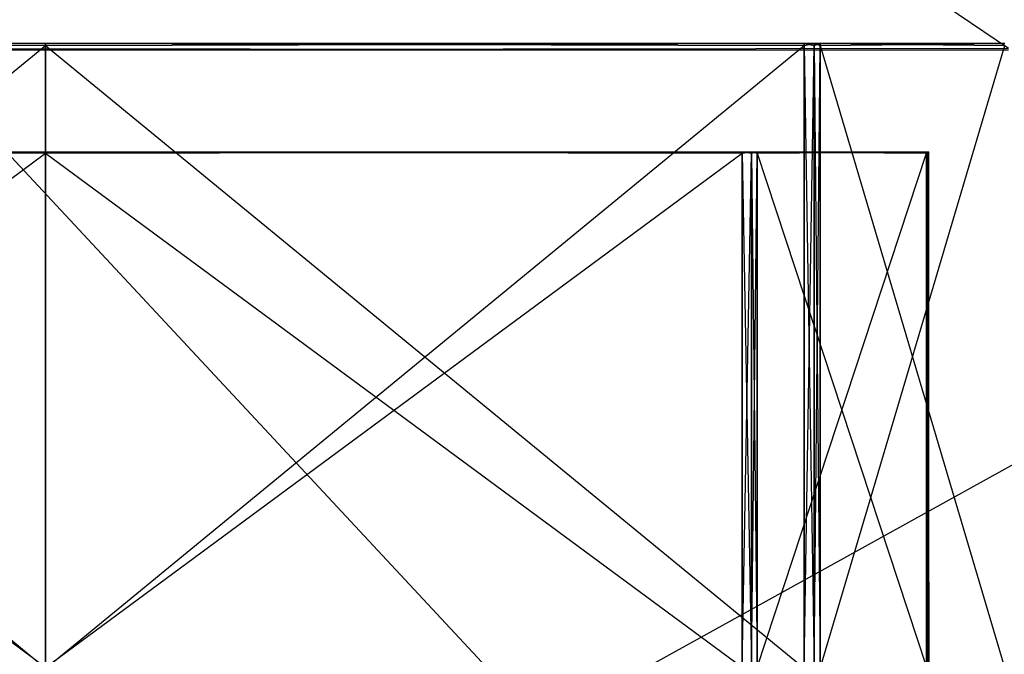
# Model space of a CAD drawing. Extents: x 0 to 0.996, y -0.498 to 0.
# Tile 34 of 101: x 0.205 to 0.409, y -0.363 to -0.231. Entities that reach past the tile are written whole.
import ezdxf

# ---------------------------------------------------------------- set-up
doc = ezdxf.new("R2010")
doc.units = 0
for name, color, linetype in [('L22_REGALELEMENT_0___REPLACEMTF', 7, 'CONTINUOUS'), ('L27_KORPUS2_5___REPLACEMTFOREMP', 7, 'CONTINUOUS'), ('L31_KORPUS3_2___REPLACEMTFOREMP', 7, 'CONTINUOUS'), ('L7_DRAWERBOXO_2___REPLACEMTFORE', 7, 'CONTINUOUS')]:
    doc.layers.add(name, color=color, linetype=linetype)

msp = doc.modelspace()

# ---------------------------------------------------------------- linework, layer by layer
at = {"layer": 'L22_REGALELEMENT_0___REPLACEMTF', "color": 40}
for points, invisible_edges in [([(0.210118, -0.23671, 0.347881), (0.052382, -0.236342, 0.347881), (0.052382, -0.23671, 0.347881), (0.210118, -0.23671, 0.347881)], 13), ([(0.052382, -0.236342, 0.347881), (0.210118, -0.23671, 0.347881), (0.210118, -0.236342, 0.347881), (0.052382, -0.236342, 0.347881)], 14), ([(0.210118, -0.236342, 0.007881), (0.052382, -0.23671, 0.007881), (0.052382, -0.236342, 0.007881), (0.210118, -0.236342, 0.007881)], 13), ([(0.052382, -0.23671, 0.007881), (0.210118, -0.236342, 0.007881), (0.210118, -0.23671, 0.007881), (0.052382, -0.23671, 0.007881)], 14), ([(0.052382, -0.236342, 0.008237), (0.210118, -0.236342, 0.007881), (0.052382, -0.236342, 0.007881), (0.052382, -0.236342, 0.008237)], 13), ([(0.210118, -0.236342, 0.007881), (0.052382, -0.236342, 0.008237), (0.210118, -0.236342, 0.008237), (0.210118, -0.236342, 0.007881)], 14), ([(0.052382, -0.236342, 0.347645), (0.210118, -0.236342, 0.008237), (0.052382, -0.236342, 0.008237), (0.052382, -0.236342, 0.347645)], 13), ([(0.210118, -0.236342, 0.008237), (0.052382, -0.236342, 0.347645), (0.210118, -0.236342, 0.347645), (0.210118, -0.236342, 0.008237)], 14), ([(0.052382, -0.236342, 0.347881), (0.210118, -0.236342, 0.347645), (0.052382, -0.236342, 0.347645), (0.052382, -0.236342, 0.347881)], 13), ([(0.210118, -0.236342, 0.347645), (0.052382, -0.236342, 0.347881), (0.210118, -0.236342, 0.347881), (0.210118, -0.236342, 0.347645)], 14), ([(0.210118, -0.23671, 0.007881), (0.052382, -0.366386, 0.007881), (0.052382, -0.23671, 0.007881), (0.210118, -0.23671, 0.007881)], 13), ([(0.052382, -0.366386, 0.007881), (0.210118, -0.23671, 0.007881), (0.210118, -0.366386, 0.007881), (0.052382, -0.366386, 0.007881)], 14), ([(0.210118, -0.366314, 0.347881), (0.052382, -0.23671, 0.347881), (0.052382, -0.366314, 0.347881), (0.210118, -0.366314, 0.347881)], 13), ([(0.052382, -0.23671, 0.347881), (0.210118, -0.366314, 0.347881), (0.210118, -0.23671, 0.347881), (0.052382, -0.23671, 0.347881)], 14), ([(0.367853, -0.23671, 0.347881), (0.210118, -0.236342, 0.347881), (0.210118, -0.23671, 0.347881), (0.367853, -0.23671, 0.347881)], 13), ([(0.210118, -0.236342, 0.347881), (0.367853, -0.23671, 0.347881), (0.367853, -0.236342, 0.347881), (0.210118, -0.236342, 0.347881)], 14), ([(0.367853, -0.236342, 0.007881), (0.210118, -0.23671, 0.007881), (0.210118, -0.236342, 0.007881), (0.367853, -0.236342, 0.007881)], 13), ([(0.210118, -0.23671, 0.007881), (0.367853, -0.236342, 0.007881), (0.367853, -0.23671, 0.007881), (0.210118, -0.23671, 0.007881)], 14), ([(0.210118, -0.236342, 0.008237), (0.367853, -0.236342, 0.007881), (0.210118, -0.236342, 0.007881), (0.210118, -0.236342, 0.008237)], 13), ([(0.367853, -0.236342, 0.007881), (0.210118, -0.236342, 0.008237), (0.367853, -0.236342, 0.008237), (0.367853, -0.236342, 0.007881)], 14), ([(0.210118, -0.236342, 0.347645), (0.367853, -0.236342, 0.008237), (0.210118, -0.236342, 0.008237), (0.210118, -0.236342, 0.347645)], 13), ([(0.367853, -0.236342, 0.008237), (0.210118, -0.236342, 0.347645), (0.367853, -0.236342, 0.347645), (0.367853, -0.236342, 0.008237)], 14), ([(0.210118, -0.236342, 0.347881), (0.367853, -0.236342, 0.347645), (0.210118, -0.236342, 0.347645), (0.210118, -0.236342, 0.347881)], 13), ([(0.367853, -0.236342, 0.347645), (0.210118, -0.236342, 0.347881), (0.367853, -0.236342, 0.347881), (0.367853, -0.236342, 0.347645)], 14), ([(0.367853, -0.23671, 0.007881), (0.210118, -0.366386, 0.007881), (0.210118, -0.23671, 0.007881), (0.367853, -0.23671, 0.007881)], 13), ([(0.210118, -0.366386, 0.007881), (0.367853, -0.23671, 0.007881), (0.367853, -0.366386, 0.007881), (0.210118, -0.366386, 0.007881)], 14), ([(0.367853, -0.366314, 0.347881), (0.210118, -0.23671, 0.347881), (0.210118, -0.366314, 0.347881), (0.367853, -0.366314, 0.347881)], 13), ([(0.210118, -0.23671, 0.347881), (0.367853, -0.366314, 0.347881), (0.367853, -0.23671, 0.347881), (0.210118, -0.23671, 0.347881)], 14), ([(0.367853, -0.236342, 0.347881), (0.369908, -0.236342, 0.347645), (0.367853, -0.236342, 0.347645), (0.367853, -0.236342, 0.347881)], 13), ([(0.369908, -0.236342, 0.347645), (0.367853, -0.236342, 0.347881), (0.369908, -0.236342, 0.347881), (0.369908, -0.236342, 0.347645)], 14), ([(0.367853, -0.236342, 0.347645), (0.369908, -0.236342, 0.008237), (0.367853, -0.236342, 0.008237), (0.367853, -0.236342, 0.347645)], 13), ([(0.369908, -0.236342, 0.008237), (0.367853, -0.236342, 0.347645), (0.369908, -0.236342, 0.347645), (0.369908, -0.236342, 0.008237)], 14), ([(0.367853, -0.236342, 0.008237), (0.369908, -0.236342, 0.007881), (0.367853, -0.236342, 0.007881), (0.367853, -0.236342, 0.008237)], 13), ([(0.369908, -0.236342, 0.007881), (0.367853, -0.236342, 0.008237), (0.369908, -0.236342, 0.008237), (0.369908, -0.236342, 0.007881)], 14), ([(0.369908, -0.236342, 0.007881), (0.367853, -0.23671, 0.007881), (0.367853, -0.236342, 0.007881), (0.369908, -0.236342, 0.007881)], 13), ([(0.367853, -0.23671, 0.007881), (0.369908, -0.236342, 0.007881), (0.369908, -0.23671, 0.007881), (0.367853, -0.23671, 0.007881)], 14), ([(0.369908, -0.23671, 0.347881), (0.367853, -0.236342, 0.347881), (0.367853, -0.23671, 0.347881), (0.369908, -0.23671, 0.347881)], 13), ([(0.367853, -0.236342, 0.347881), (0.369908, -0.23671, 0.347881), (0.369908, -0.236342, 0.347881), (0.367853, -0.236342, 0.347881)], 14), ([(0.369908, -0.366314, 0.347881), (0.367853, -0.23671, 0.347881), (0.367853, -0.366314, 0.347881), (0.369908, -0.366314, 0.347881)], 13), ([(0.367853, -0.23671, 0.347881), (0.369908, -0.366314, 0.347881), (0.369908, -0.23671, 0.347881), (0.367853, -0.23671, 0.347881)], 14), ([(0.369908, -0.23671, 0.007881), (0.367853, -0.366386, 0.007881), (0.367853, -0.23671, 0.007881), (0.369908, -0.23671, 0.007881)], 13), ([(0.367853, -0.366386, 0.007881), (0.369908, -0.23671, 0.007881), (0.369908, -0.366386, 0.007881), (0.367853, -0.366386, 0.007881)], 14), ([(0.371186, -0.23671, 0.347881), (0.369908, -0.236342, 0.347881), (0.369908, -0.23671, 0.347881), (0.371186, -0.23671, 0.347881)], 13), ([(0.369908, -0.236342, 0.347881), (0.371186, -0.23671, 0.347881), (0.371186, -0.236342, 0.347881), (0.369908, -0.236342, 0.347881)], 14), ([(0.369908, -0.236342, 0.347881), (0.371186, -0.236342, 0.347645), (0.369908, -0.236342, 0.347645), (0.369908, -0.236342, 0.347881)], 13), ([(0.371186, -0.236342, 0.347645), (0.369908, -0.236342, 0.347881), (0.371186, -0.236342, 0.347881), (0.371186, -0.236342, 0.347645)], 14), ([(0.369908, -0.236342, 0.347645), (0.371186, -0.236342, 0.008237), (0.369908, -0.236342, 0.008237), (0.369908, -0.236342, 0.347645)], 13), ([(0.371186, -0.236342, 0.008237), (0.369908, -0.236342, 0.347645), (0.371186, -0.236342, 0.347645), (0.371186, -0.236342, 0.008237)], 14), ([(0.369908, -0.236342, 0.008237), (0.371186, -0.236342, 0.007881), (0.369908, -0.236342, 0.007881), (0.369908, -0.236342, 0.008237)], 13), ([(0.371186, -0.236342, 0.007881), (0.369908, -0.236342, 0.008237), (0.371186, -0.236342, 0.008237), (0.371186, -0.236342, 0.007881)], 14), ([(0.371186, -0.236342, 0.007881), (0.369908, -0.23671, 0.007881), (0.369908, -0.236342, 0.007881), (0.371186, -0.236342, 0.007881)], 13), ([(0.369908, -0.23671, 0.007881), (0.371186, -0.236342, 0.007881), (0.371186, -0.23671, 0.007881), (0.369908, -0.23671, 0.007881)], 14), ([(0.371186, -0.366316, 0.347881), (0.369908, -0.23671, 0.347881), (0.369908, -0.366314, 0.347881), (0.371186, -0.366316, 0.347881)], 13), ([(0.369908, -0.23671, 0.347881), (0.371186, -0.366316, 0.347881), (0.371186, -0.23671, 0.347881), (0.369908, -0.23671, 0.347881)], 14), ([(0.371186, -0.23671, 0.007881), (0.369908, -0.366386, 0.007881), (0.369908, -0.23671, 0.007881), (0.371186, -0.23671, 0.007881)], 13), ([(0.369908, -0.366386, 0.007881), (0.371186, -0.23671, 0.007881), (0.371186, -0.366386, 0.007881), (0.369908, -0.366386, 0.007881)], 14), ([(0.409565, -0.236342, 0.007881), (0.371186, -0.23671, 0.007881), (0.371186, -0.236342, 0.007881), (0.409565, -0.236342, 0.007881)], 13), ([(0.371186, -0.23671, 0.007881), (0.409565, -0.236342, 0.007881), (0.409565, -0.23671, 0.007881), (0.371186, -0.23671, 0.007881)], 14), ([(0.371186, -0.236342, 0.008237), (0.409565, -0.236342, 0.007881), (0.371186, -0.236342, 0.007881), (0.371186, -0.236342, 0.008237)], 13), ([(0.409565, -0.236342, 0.007881), (0.371186, -0.236342, 0.008237), (0.409565, -0.236342, 0.008237), (0.409565, -0.236342, 0.007881)], 14), ([(0.371186, -0.236342, 0.347645), (0.409565, -0.236342, 0.008237), (0.371186, -0.236342, 0.008237), (0.371186, -0.236342, 0.347645)], 13), ([(0.409565, -0.236342, 0.008237), (0.371186, -0.236342, 0.347645), (0.409565, -0.236342, 0.347645), (0.409565, -0.236342, 0.008237)], 14), ([(0.371186, -0.236342, 0.347881), (0.409565, -0.236342, 0.347645), (0.371186, -0.236342, 0.347645), (0.371186, -0.236342, 0.347881)], 13), ([(0.409565, -0.236342, 0.347645), (0.371186, -0.236342, 0.347881), (0.409565, -0.236342, 0.347881), (0.409565, -0.236342, 0.347645)], 14), ([(0.409565, -0.23671, 0.347881), (0.371186, -0.236342, 0.347881), (0.371186, -0.23671, 0.347881), (0.409565, -0.23671, 0.347881)], 13), ([(0.371186, -0.236342, 0.347881), (0.409565, -0.23671, 0.347881), (0.409565, -0.236342, 0.347881), (0.371186, -0.236342, 0.347881)], 14), ([(0.409565, -0.23671, 0.007881), (0.371186, -0.366386, 0.007881), (0.371186, -0.23671, 0.007881), (0.409565, -0.23671, 0.007881)], 13), ([(0.371186, -0.366386, 0.007881), (0.409565, -0.23671, 0.007881), (0.409565, -0.366386, 0.007881), (0.371186, -0.366386, 0.007881)], 14), ([(0.409565, -0.366386, 0.347881), (0.371186, -0.23671, 0.347881), (0.371186, -0.366316, 0.347881), (0.409565, -0.366386, 0.347881)], 13), ([(0.371186, -0.23671, 0.347881), (0.409565, -0.366386, 0.347881), (0.409565, -0.23671, 0.347881), (0.371186, -0.23671, 0.347881)], 14), ([(0.210118, -0.258896, 0.331122), (0.065238, -0.259121, 0.331122), (0.065238, -0.258896, 0.331122), (0.210118, -0.258896, 0.331122)], 13), ([(0.065238, -0.259121, 0.331122), (0.210118, -0.258896, 0.331122), (0.210118, -0.259121, 0.331122), (0.065238, -0.259121, 0.331122)], 14), ([(0.210118, -0.258896, 0.331122), (0.065238, -0.258896, 0.330909), (0.210118, -0.258896, 0.330909), (0.210118, -0.258896, 0.331122)], 13), ([(0.065238, -0.258896, 0.330909), (0.210118, -0.258896, 0.331122), (0.065238, -0.258896, 0.331122), (0.065238, -0.258896, 0.330909)], 14), ([(0.210118, -0.258896, 0.330909), (0.065238, -0.258896, 0.02334), (0.210118, -0.258896, 0.02334), (0.210118, -0.258896, 0.330909)], 13), ([(0.065238, -0.258896, 0.02334), (0.210118, -0.258896, 0.330909), (0.065238, -0.258896, 0.330909), (0.065238, -0.258896, 0.02334)], 14), ([(0.210118, -0.258896, 0.023017), (0.065238, -0.258896, 0.02334), (0.065238, -0.258896, 0.023017), (0.210118, -0.258896, 0.023017)], 13), ([(0.065238, -0.258896, 0.02334), (0.210118, -0.258896, 0.023017), (0.210118, -0.258896, 0.02334), (0.065238, -0.258896, 0.02334)], 14), ([(0.210118, -0.259121, 0.023017), (0.065238, -0.258896, 0.023017), (0.065238, -0.259121, 0.023017), (0.210118, -0.259121, 0.023017)], 13), ([(0.065238, -0.258896, 0.023017), (0.210118, -0.259121, 0.023017), (0.210118, -0.258896, 0.023017), (0.065238, -0.258896, 0.023017)], 14), ([(0.210118, -0.259121, 0.331122), (0.065238, -0.366165, 0.331122), (0.065238, -0.259121, 0.331122), (0.210118, -0.259121, 0.331122)], 13), ([(0.065238, -0.366165, 0.331122), (0.210118, -0.259121, 0.331122), (0.210118, -0.366165, 0.331122), (0.065238, -0.366165, 0.331122)], 14), ([(0.210118, -0.366094, 0.023017), (0.065238, -0.259121, 0.023017), (0.065238, -0.366094, 0.023017), (0.210118, -0.366094, 0.023017)], 13), ([(0.065238, -0.259121, 0.023017), (0.210118, -0.366094, 0.023017), (0.210118, -0.259121, 0.023017), (0.065238, -0.259121, 0.023017)], 14), ([(0.354997, -0.258896, 0.331122), (0.210118, -0.259121, 0.331122), (0.210118, -0.258896, 0.331122), (0.354997, -0.258896, 0.331122)], 13), ([(0.210118, -0.259121, 0.331122), (0.354997, -0.258896, 0.331122), (0.354997, -0.259121, 0.331122), (0.210118, -0.259121, 0.331122)], 14), ([(0.354997, -0.258896, 0.330909), (0.210118, -0.258896, 0.331122), (0.210118, -0.258896, 0.330909), (0.354997, -0.258896, 0.330909)], 13), ([(0.210118, -0.258896, 0.331122), (0.354997, -0.258896, 0.330909), (0.354997, -0.258896, 0.331122), (0.210118, -0.258896, 0.331122)], 14), ([(0.354997, -0.258896, 0.330909), (0.210118, -0.258896, 0.02334), (0.354997, -0.258896, 0.02334), (0.354997, -0.258896, 0.330909)], 13), ([(0.210118, -0.258896, 0.02334), (0.354997, -0.258896, 0.330909), (0.210118, -0.258896, 0.330909), (0.210118, -0.258896, 0.02334)], 14), ([(0.354997, -0.258896, 0.02334), (0.210118, -0.258896, 0.023017), (0.354997, -0.258896, 0.023017), (0.354997, -0.258896, 0.02334)], 13), ([(0.210118, -0.258896, 0.023017), (0.354997, -0.258896, 0.02334), (0.210118, -0.258896, 0.02334), (0.210118, -0.258896, 0.023017)], 14), ([(0.354997, -0.259121, 0.023017), (0.210118, -0.258896, 0.023017), (0.210118, -0.259121, 0.023017), (0.354997, -0.259121, 0.023017)], 13), ([(0.210118, -0.258896, 0.023017), (0.354997, -0.259121, 0.023017), (0.354997, -0.258896, 0.023017), (0.210118, -0.258896, 0.023017)], 14), ([(0.354997, -0.259121, 0.331122), (0.210118, -0.366165, 0.331122), (0.210118, -0.259121, 0.331122), (0.354997, -0.259121, 0.331122)], 13), ([(0.210118, -0.366165, 0.331122), (0.354997, -0.259121, 0.331122), (0.354997, -0.366165, 0.331122), (0.210118, -0.366165, 0.331122)], 14), ([(0.354997, -0.366094, 0.023017), (0.210118, -0.259121, 0.023017), (0.210118, -0.366094, 0.023017), (0.354997, -0.366094, 0.023017)], 13), ([(0.210118, -0.259121, 0.023017), (0.354997, -0.366094, 0.023017), (0.354997, -0.259121, 0.023017), (0.210118, -0.259121, 0.023017)], 14), ([(0.356885, -0.259121, 0.023017), (0.354997, -0.258896, 0.023017), (0.354997, -0.259121, 0.023017), (0.356885, -0.259121, 0.023017)], 13), ([(0.354997, -0.258896, 0.023017), (0.356885, -0.259121, 0.023017), (0.356885, -0.258896, 0.023017), (0.354997, -0.258896, 0.023017)], 14), ([(0.356885, -0.258896, 0.02334), (0.354997, -0.258896, 0.023017), (0.356885, -0.258896, 0.023017), (0.356885, -0.258896, 0.02334)], 13), ([(0.354997, -0.258896, 0.023017), (0.356885, -0.258896, 0.02334), (0.354997, -0.258896, 0.02334), (0.354997, -0.258896, 0.023017)], 14), ([(0.356885, -0.258896, 0.330909), (0.354997, -0.258896, 0.02334), (0.356885, -0.258896, 0.02334), (0.356885, -0.258896, 0.330909)], 13), ([(0.354997, -0.258896, 0.02334), (0.356885, -0.258896, 0.330909), (0.354997, -0.258896, 0.330909), (0.354997, -0.258896, 0.02334)], 14), ([(0.356885, -0.258896, 0.331122), (0.354997, -0.258896, 0.330909), (0.356885, -0.258896, 0.330909), (0.356885, -0.258896, 0.331122)], 13), ([(0.354997, -0.258896, 0.330909), (0.356885, -0.258896, 0.331122), (0.354997, -0.258896, 0.331122), (0.354997, -0.258896, 0.330909)], 14), ([(0.356885, -0.258896, 0.331122), (0.354997, -0.259121, 0.331122), (0.354997, -0.258896, 0.331122), (0.356885, -0.258896, 0.331122)], 13), ([(0.354997, -0.259121, 0.331122), (0.356885, -0.258896, 0.331122), (0.356885, -0.259121, 0.331122), (0.354997, -0.259121, 0.331122)], 14), ([(0.356885, -0.366094, 0.023017), (0.354997, -0.259121, 0.023017), (0.354997, -0.366094, 0.023017), (0.356885, -0.366094, 0.023017)], 13), ([(0.354997, -0.259121, 0.023017), (0.356885, -0.366094, 0.023017), (0.356885, -0.259121, 0.023017), (0.354997, -0.259121, 0.023017)], 14), ([(0.356885, -0.259121, 0.331122), (0.354997, -0.366165, 0.331122), (0.354997, -0.259121, 0.331122), (0.356885, -0.259121, 0.331122)], 13), ([(0.354997, -0.366165, 0.331122), (0.356885, -0.259121, 0.331122), (0.356885, -0.366165, 0.331122), (0.354997, -0.366165, 0.331122)], 14), ([(0.358058, -0.258896, 0.02334), (0.356885, -0.258896, 0.023017), (0.358058, -0.258896, 0.023017), (0.358058, -0.258896, 0.02334)], 13), ([(0.356885, -0.258896, 0.023017), (0.358058, -0.258896, 0.02334), (0.356885, -0.258896, 0.02334), (0.356885, -0.258896, 0.023017)], 14), ([(0.358058, -0.258896, 0.330909), (0.356885, -0.258896, 0.02334), (0.358058, -0.258896, 0.02334), (0.358058, -0.258896, 0.330909)], 13), ([(0.356885, -0.258896, 0.02334), (0.358058, -0.258896, 0.330909), (0.356885, -0.258896, 0.330909), (0.356885, -0.258896, 0.02334)], 14), ([(0.358058, -0.258896, 0.331122), (0.356885, -0.258896, 0.330909), (0.358058, -0.258896, 0.330909), (0.358058, -0.258896, 0.331122)], 13), ([(0.356885, -0.258896, 0.330909), (0.358058, -0.258896, 0.331122), (0.356885, -0.258896, 0.331122), (0.356885, -0.258896, 0.330909)], 14), ([(0.358058, -0.258896, 0.331122), (0.356885, -0.259121, 0.331122), (0.356885, -0.258896, 0.331122), (0.358058, -0.258896, 0.331122)], 13), ([(0.356885, -0.259121, 0.331122), (0.358058, -0.258896, 0.331122), (0.358058, -0.259121, 0.331122), (0.356885, -0.259121, 0.331122)], 14), ([(0.358058, -0.259121, 0.023017), (0.356885, -0.258896, 0.023017), (0.356885, -0.259121, 0.023017), (0.358058, -0.259121, 0.023017)], 13), ([(0.356885, -0.258896, 0.023017), (0.358058, -0.259121, 0.023017), (0.358058, -0.258896, 0.023017), (0.356885, -0.258896, 0.023017)], 14), ([(0.358058, -0.259121, 0.331122), (0.356885, -0.366165, 0.331122), (0.356885, -0.259121, 0.331122), (0.358058, -0.259121, 0.331122)], 13), ([(0.356885, -0.366165, 0.331122), (0.358058, -0.259121, 0.331122), (0.358058, -0.366163, 0.331122), (0.356885, -0.366165, 0.331122)], 14), ([(0.358058, -0.366094, 0.023017), (0.356885, -0.259121, 0.023017), (0.356885, -0.366094, 0.023017), (0.358058, -0.366094, 0.023017)], 13), ([(0.356885, -0.259121, 0.023017), (0.358058, -0.366094, 0.023017), (0.358058, -0.259121, 0.023017), (0.356885, -0.259121, 0.023017)], 14), ([(0.393309, -0.259121, 0.023017), (0.358058, -0.258896, 0.023017), (0.358058, -0.259121, 0.023017), (0.393309, -0.259121, 0.023017)], 13), ([(0.358058, -0.258896, 0.023017), (0.393309, -0.259121, 0.023017), (0.393309, -0.258896, 0.023017), (0.358058, -0.258896, 0.023017)], 14), ([(0.393309, -0.258896, 0.331122), (0.358058, -0.259121, 0.331122), (0.358058, -0.258896, 0.331122), (0.393309, -0.258896, 0.331122)], 13), ([(0.358058, -0.259121, 0.331122), (0.393309, -0.258896, 0.331122), (0.393309, -0.259121, 0.331122), (0.358058, -0.259121, 0.331122)], 14), ([(0.393309, -0.258896, 0.331122), (0.358058, -0.258896, 0.330909), (0.393309, -0.258896, 0.330909), (0.393309, -0.258896, 0.331122)], 13), ([(0.358058, -0.258896, 0.330909), (0.393309, -0.258896, 0.331122), (0.358058, -0.258896, 0.331122), (0.358058, -0.258896, 0.330909)], 14), ([(0.393309, -0.258896, 0.330909), (0.358058, -0.258896, 0.02334), (0.393309, -0.258896, 0.02334), (0.393309, -0.258896, 0.330909)], 13), ([(0.358058, -0.258896, 0.02334), (0.393309, -0.258896, 0.330909), (0.358058, -0.258896, 0.330909), (0.358058, -0.258896, 0.02334)], 14), ([(0.393309, -0.258896, 0.02334), (0.358058, -0.258896, 0.023017), (0.393309, -0.258896, 0.023017), (0.393309, -0.258896, 0.02334)], 13), ([(0.358058, -0.258896, 0.023017), (0.393309, -0.258896, 0.02334), (0.358058, -0.258896, 0.02334), (0.358058, -0.258896, 0.023017)], 14), ([(0.393309, -0.366094, 0.023017), (0.358058, -0.259121, 0.023017), (0.358058, -0.366094, 0.023017), (0.393309, -0.366094, 0.023017)], 13), ([(0.358058, -0.259121, 0.023017), (0.393309, -0.366094, 0.023017), (0.393309, -0.259121, 0.023017), (0.358058, -0.259121, 0.023017)], 14), ([(0.393309, -0.259121, 0.331122), (0.358058, -0.366163, 0.331122), (0.358058, -0.259121, 0.331122), (0.393309, -0.259121, 0.331122)], 13), ([(0.358058, -0.366163, 0.331122), (0.393309, -0.259121, 0.331122), (0.393309, -0.366094, 0.331122), (0.358058, -0.366163, 0.331122)], 14), ([(0.393565, -0.259121, 0.023017), (0.393309, -0.258896, 0.023017), (0.393309, -0.259121, 0.023017), (0.393565, -0.259121, 0.023017)], 13), ([(0.393309, -0.258896, 0.023017), (0.393565, -0.259121, 0.023017), (0.393565, -0.258896, 0.023017), (0.393309, -0.258896, 0.023017)], 14), ([(0.393565, -0.258896, 0.02334), (0.393309, -0.258896, 0.023017), (0.393565, -0.258896, 0.023017), (0.393565, -0.258896, 0.02334)], 13), ([(0.393309, -0.258896, 0.023017), (0.393565, -0.258896, 0.02334), (0.393309, -0.258896, 0.02334), (0.393309, -0.258896, 0.023017)], 14), ([(0.393565, -0.258896, 0.330909), (0.393309, -0.258896, 0.02334), (0.393565, -0.258896, 0.02334), (0.393565, -0.258896, 0.330909)], 13), ([(0.393309, -0.258896, 0.02334), (0.393565, -0.258896, 0.330909), (0.393309, -0.258896, 0.330909), (0.393309, -0.258896, 0.02334)], 14), ([(0.393565, -0.258896, 0.331122), (0.393309, -0.258896, 0.330909), (0.393565, -0.258896, 0.330909), (0.393565, -0.258896, 0.331122)], 13), ([(0.393309, -0.258896, 0.330909), (0.393565, -0.258896, 0.331122), (0.393309, -0.258896, 0.331122), (0.393309, -0.258896, 0.330909)], 14), ([(0.393565, -0.258896, 0.331122), (0.393309, -0.259121, 0.331122), (0.393309, -0.258896, 0.331122), (0.393565, -0.258896, 0.331122)], 13), ([(0.393309, -0.259121, 0.331122), (0.393565, -0.258896, 0.331122), (0.393565, -0.259121, 0.331122), (0.393309, -0.259121, 0.331122)], 14), ([(0.393565, -0.259121, 0.331122), (0.393309, -0.366094, 0.331122), (0.393309, -0.259121, 0.331122), (0.393565, -0.259121, 0.331122)], 13), ([(0.393309, -0.366094, 0.331122), (0.393565, -0.259121, 0.331122), (0.393565, -0.366094, 0.331122), (0.393309, -0.366094, 0.331122)], 14), ([(0.393565, -0.366094, 0.023017), (0.393309, -0.259121, 0.023017), (0.393309, -0.366094, 0.023017), (0.393565, -0.366094, 0.023017)], 13), ([(0.393309, -0.259121, 0.023017), (0.393565, -0.366094, 0.023017), (0.393565, -0.259121, 0.023017), (0.393309, -0.259121, 0.023017)], 14), ([(0.393817, -0.258896, 0.02334), (0.393565, -0.258896, 0.023017), (0.393817, -0.258896, 0.023017), (0.393817, -0.258896, 0.02334)], 13), ([(0.393565, -0.258896, 0.023017), (0.393817, -0.258896, 0.02334), (0.393565, -0.258896, 0.02334), (0.393565, -0.258896, 0.023017)], 14), ([(0.393817, -0.258896, 0.330909), (0.393565, -0.258896, 0.02334), (0.393817, -0.258896, 0.02334), (0.393817, -0.258896, 0.330909)], 13), ([(0.393565, -0.258896, 0.02334), (0.393817, -0.258896, 0.330909), (0.393565, -0.258896, 0.330909), (0.393565, -0.258896, 0.02334)], 14), ([(0.393817, -0.259121, 0.023017), (0.393565, -0.258896, 0.023017), (0.393565, -0.259121, 0.023017), (0.393817, -0.259121, 0.023017)], 13), ([(0.393565, -0.258896, 0.023017), (0.393817, -0.259121, 0.023017), (0.393817, -0.258896, 0.023017), (0.393565, -0.258896, 0.023017)], 14), ([(0.393817, -0.258896, 0.331122), (0.393565, -0.259121, 0.331122), (0.393565, -0.258896, 0.331122), (0.393817, -0.258896, 0.331122)], 13), ([(0.393565, -0.259121, 0.331122), (0.393817, -0.258896, 0.331122), (0.393817, -0.259121, 0.331122), (0.393565, -0.259121, 0.331122)], 14), ([(0.393817, -0.258896, 0.331122), (0.393565, -0.258896, 0.330909), (0.393817, -0.258896, 0.330909), (0.393817, -0.258896, 0.331122)], 13), ([(0.393565, -0.258896, 0.330909), (0.393817, -0.258896, 0.331122), (0.393565, -0.258896, 0.331122), (0.393565, -0.258896, 0.330909)], 14), ([(0.393817, -0.259121, 0.331122), (0.393565, -0.366094, 0.331122), (0.393565, -0.259121, 0.331122), (0.393817, -0.259121, 0.331122)], 13), ([(0.393565, -0.366094, 0.331122), (0.393817, -0.259121, 0.331122), (0.393817, -0.366094, 0.331122), (0.393565, -0.366094, 0.331122)], 14), ([(0.393817, -0.366094, 0.023017), (0.393565, -0.259121, 0.023017), (0.393565, -0.366094, 0.023017), (0.393817, -0.366094, 0.023017)], 13), ([(0.393565, -0.259121, 0.023017), (0.393817, -0.366094, 0.023017), (0.393817, -0.259121, 0.023017), (0.393565, -0.259121, 0.023017)], 14), ([(0.393817, -0.258896, 0.330909), (0.393817, -0.259121, 0.02334), (0.393817, -0.259121, 0.330909), (0.393817, -0.258896, 0.330909)], 13), ([(0.393817, -0.259121, 0.02334), (0.393817, -0.258896, 0.330909), (0.393817, -0.258896, 0.02334), (0.393817, -0.259121, 0.02334)], 14), ([(0.393817, -0.258896, 0.331122), (0.393817, -0.259121, 0.330909), (0.393817, -0.259121, 0.331122), (0.393817, -0.258896, 0.331122)], 13), ([(0.393817, -0.259121, 0.330909), (0.393817, -0.258896, 0.331122), (0.393817, -0.258896, 0.330909), (0.393817, -0.259121, 0.330909)], 14), ([(0.393817, -0.258896, 0.02334), (0.393817, -0.259121, 0.023017), (0.393817, -0.259121, 0.02334), (0.393817, -0.258896, 0.02334)], 13), ([(0.393817, -0.259121, 0.023017), (0.393817, -0.258896, 0.02334), (0.393817, -0.258896, 0.023017), (0.393817, -0.259121, 0.023017)], 14), ([(0.393817, -0.259121, 0.02334), (0.393817, -0.366094, 0.023017), (0.393817, -0.366094, 0.02334), (0.393817, -0.259121, 0.02334)], 13), ([(0.393817, -0.366094, 0.023017), (0.393817, -0.259121, 0.02334), (0.393817, -0.259121, 0.023017), (0.393817, -0.366094, 0.023017)], 14), ([(0.393817, -0.259121, 0.331122), (0.393817, -0.366094, 0.330909), (0.393817, -0.366094, 0.331122), (0.393817, -0.259121, 0.331122)], 13), ([(0.393817, -0.366094, 0.330909), (0.393817, -0.259121, 0.331122), (0.393817, -0.259121, 0.330909), (0.393817, -0.366094, 0.330909)], 14), ([(0.393817, -0.259121, 0.330909), (0.393817, -0.366094, 0.02334), (0.393817, -0.366094, 0.330909), (0.393817, -0.259121, 0.330909)], 13), ([(0.393817, -0.366094, 0.02334), (0.393817, -0.259121, 0.330909), (0.393817, -0.259121, 0.02334), (0.393817, -0.366094, 0.02334)], 14)]:
    msp.add_3dface(points, dxfattribs=dict(at, invisible_edges=invisible_edges))
at = {"layer": 'L27_KORPUS2_5___REPLACEMTFOREMP', "color": 250}
for points, invisible_edges in [([(0.410383, -0.068446, 0.006866), (0.161025, -0.237287, 0.006866), (0.161025, -0.068446, 0.006866), (0.410383, -0.068446, 0.006866)], 13), ([(0.161025, -0.237287, 0.006866), (0.410383, -0.068446, 0.006866), (0.410383, -0.237287, 0.006866), (0.161025, -0.237287, 0.006866)], 14), ([(0.410383, -0.237287, 0.024322), (0.161025, -0.068446, 0.024322), (0.161025, -0.237287, 0.024322), (0.410383, -0.237287, 0.024322)], 13), ([(0.161025, -0.068446, 0.024322), (0.410383, -0.237287, 0.024322), (0.410383, -0.068446, 0.024322), (0.161025, -0.068446, 0.024322)], 14), ([(0.410383, -0.237649, 0.024322), (0.161025, -0.237287, 0.024322), (0.161025, -0.237649, 0.024322), (0.410383, -0.237649, 0.024322)], 13), ([(0.161025, -0.237287, 0.024322), (0.410383, -0.237649, 0.024322), (0.410383, -0.237287, 0.024322), (0.161025, -0.237287, 0.024322)], 14), ([(0.410383, -0.237287, 0.006866), (0.161025, -0.237649, 0.006866), (0.161025, -0.237287, 0.006866), (0.410383, -0.237287, 0.006866)], 13), ([(0.161025, -0.237649, 0.006866), (0.410383, -0.237287, 0.006866), (0.410383, -0.237649, 0.006866), (0.161025, -0.237649, 0.006866)], 14), ([(0.410383, -0.237649, 0.023923), (0.161025, -0.237649, 0.00749), (0.410383, -0.237649, 0.00749), (0.410383, -0.237649, 0.023923)], 13), ([(0.161025, -0.237649, 0.00749), (0.410383, -0.237649, 0.023923), (0.161025, -0.237649, 0.023923), (0.161025, -0.237649, 0.00749)], 14), ([(0.410383, -0.237649, 0.00749), (0.161025, -0.237649, 0.006866), (0.410383, -0.237649, 0.006866), (0.410383, -0.237649, 0.00749)], 13), ([(0.161025, -0.237649, 0.006866), (0.410383, -0.237649, 0.00749), (0.161025, -0.237649, 0.00749), (0.161025, -0.237649, 0.006866)], 14), ([(0.410383, -0.237649, 0.024322), (0.161025, -0.237649, 0.023923), (0.410383, -0.237649, 0.023923), (0.410383, -0.237649, 0.024322)], 13), ([(0.161025, -0.237649, 0.023923), (0.410383, -0.237649, 0.024322), (0.161025, -0.237649, 0.024322), (0.161025, -0.237649, 0.023923)], 14)]:
    msp.add_3dface(points, dxfattribs=dict(at, invisible_edges=invisible_edges))
at = {"layer": 'L31_KORPUS3_2___REPLACEMTFOREMP', "color": 8}
for points, invisible_edges in [([(0.995088, -0.000595), (0.098, -0.497407), (0.098, -0.000595), (0.995088, -0.000595)], 13), ([(0.098, -0.497407), (0.995088, -0.000595), (0.995091, -0.497407), (0.098, -0.497407)], 10), ([(0.995091, -0.497405, 0.00769), (0.098, -0.000597, 0.00769), (0.098, -0.497405, 0.00769), (0.995091, -0.497405, 0.00769)], 13), ([(0.098, -0.000597, 0.00769), (0.995091, -0.497405, 0.00769), (0.995088, -0.000597, 0.00769), (0.098, -0.000597, 0.00769)], 10)]:
    msp.add_3dface(points, dxfattribs=dict(at, invisible_edges=invisible_edges))
at = {"layer": 'L7_DRAWERBOXO_2___REPLACEMTFORE', "color": 250}
for points, invisible_edges in [([(0.066985, -0.113855, 0.378039), (0.409531, -0.481792, 0.378039), (0.066985, -0.481792, 0.378039), (0.066985, -0.113855, 0.378039)], 13), ([(0.409531, -0.481792, 0.378039), (0.066985, -0.113855, 0.378039), (0.409531, -0.113855, 0.378039), (0.409531, -0.481792, 0.378039)], 14), ([(0.409531, -0.481792, 0.394028), (0.066985, -0.113855, 0.394028), (0.066985, -0.481792, 0.394028), (0.409531, -0.481792, 0.394028)], 13), ([(0.066985, -0.113855, 0.394028), (0.409531, -0.481792, 0.394028), (0.409531, -0.113855, 0.394028), (0.066985, -0.113855, 0.394028)], 14)]:
    msp.add_3dface(points, dxfattribs=dict(at, invisible_edges=invisible_edges))

doc.saveas('drawing.dxf')
